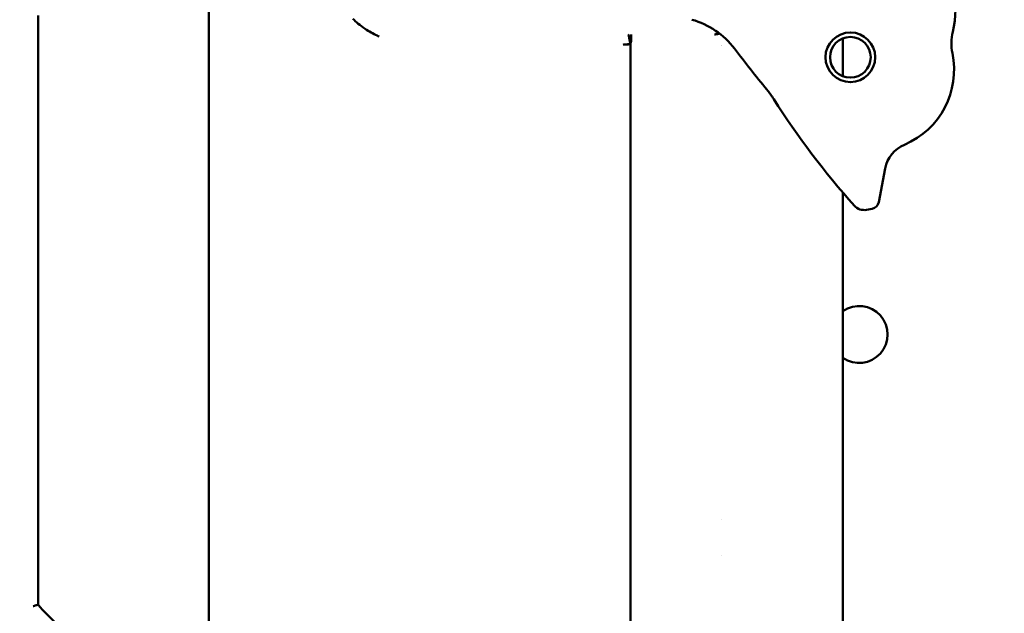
# Model space of a CAD drawing. Header units: millimetres. Extents: x 0 to 14369, y -869 to 2970.
# Tile 203 of 256: x 1319 to 1379, y 2319 to 2356. Entities that reach past the tile are written whole.
import ezdxf

# ---------------------------------------------------------------- set-up
doc = ezdxf.new("R2010")
doc.units = ezdxf.units.MM
doc.header["$LTSCALE"] = 10
doc.layers.add('Bemaßung (ISO)', color=7, linetype='Continuous', lineweight=25)
doc.layers.add('Sichtbar (ISO)', color=7, linetype='Continuous', lineweight=50)
doc.styles.add('Notiztext (DIN)', font='isocpeur.ttf')
doc.dimstyles.new('Standard (DIN)', dxfattribs={"dimscale": 10, "dimtxt": 3.5, "dimasz": 2.5, "dimexe": 3.175, "dimexo": 0.8, "dimgap": 0.8, "dimtad": 1, "dimrnd": 1e-08, "dimzin": 0, "dimtxsty": 'Notiztext (DIN)', "dimcen": 0.09, "dimdle": 10, "dimclrd": 256, "dimclre": 256, "dimclrt": 256, "dimadec": 0, "dimazin": 0, "dimtfac": 1, "dimtmove": 0, "dimatfit": 3, "dimfxl": 1, "dimtolj": 1, "dimtzin": 0, "dimlwd": -1, "dimlwe": -1, "dimarcsym": 0})

# ---------------------------------------------------------------- blocks, each defined once
blk = doc.blocks.new('*D13')
at = {"layer": 'Bemaßung (ISO)', "transparency": 16777216}
for p, q in [((1297.655, 2633.514), (1541.405, 2633.514)), ((1509.655, 1658.514), (1509.655, 2608.514)), ((1293.805, 1633.514), (1541.405, 1633.514))]:
    blk.add_line(p, q, dxfattribs=at)
for points in [[(1505.488, 2608.514), (1513.821, 2608.514), (1509.655, 2633.514)], [(1505.488, 1658.514), (1513.821, 1658.514), (1509.655, 1633.514)]]:
    blk.add_solid(points, dxfattribs=at)
at = {"layer": 'Defpoints', "color": 0, "transparency": 16777216}
for p in [(1289.655, 2633.514), (1509.655, 2633.514), (1285.805, 1633.514)]:
    blk.add_point(p, dxfattribs=at)
at = {"layer": 'Bemaßung (ISO)', "transparency": 16777216, "insert": (1459.655, 2060.889), "char_height": 35, "attachment_point": 1, "rotation": 90, "style": 'Notiztext (DIN)'}
blk.add_mtext('\\A1;1000,00', dxfattribs=at)
blk = doc.blocks.new('*D16')
at = {"layer": 'Bemaßung (ISO)', "transparency": 16777216}
for p, q in [((1319.754, 2563.113), (1623.504, 2563.113)), ((1591.754, 1734.915), (1591.754, 2538.113)), ((1319.754, 1709.915), (1623.504, 1709.915))]:
    blk.add_line(p, q, dxfattribs=at)
for points in [[(1587.587, 2538.113), (1595.921, 2538.113), (1591.754, 2563.113)], [(1587.587, 1734.915), (1595.921, 1734.915), (1591.754, 1709.915)]]:
    blk.add_solid(points, dxfattribs=at)
at = {"layer": 'Defpoints', "color": 0, "transparency": 16777216}
for p in [(1311.754, 2563.113), (1591.754, 2563.113), (1311.754, 1709.915)]:
    blk.add_point(p, dxfattribs=at)
at = {"layer": 'Bemaßung (ISO)', "transparency": 16777216, "insert": (1541.754, 2072.639), "char_height": 35, "attachment_point": 1, "rotation": 90, "style": 'Notiztext (DIN)'}
blk.add_mtext('\\A1;853,20', dxfattribs=at)

msp = doc.modelspace()

# ---------------------------------------------------------------- linework, layer by layer
at = {"layer": 'Sichtbar (ISO)'}
for p, q in [((1330.155, 2373.518), (1330.155, 2231.198)), ((1319.655, 2319.896), (1319.655, 2356.132)), ((1319.655, 2356.132), (1319.655, 2319.896)), ((1369.155, 2354.728), (1369.155, 2352.4)), ((1356.078, 2293.662), (1356.078, 2354.365)), ((1371.36, 2344.649), (1371.752, 2346.718)), ((1369.155, 2345.241), (1369.155, 2148.009)), ((1370.606, 2344.183), (1370.962, 2344.251)), ((1361.687, 2325.13), (1361.687, 2325.13)), ((1361.687, 2322.898), (1361.687, 2322.898)), ((1328.19, 2311.289), (1320.119, 2319.36))]:
    msp.add_line(p, q, dxfattribs=at)
for radius in [1.53, 1.25]:
    msp.add_circle((1369.611, 2353.564), radius, dxfattribs=at)
for centre, radius, start, end in [((1370.071, 2356.53), 6, 346.50942, 38.48388), ((1358.511, 2351.064), 5, 37.37547, 74.32024), ((1378.823, 2354.431), 3, 166.50942, 191.80745), ((1359.549, 2355.773), 2.6, 325.33497, 325.33521), ((1441.952, 2414.802), 100, 217.37547, 219.21696), ((1370.992, 2352.794), 5, 292.90611, 11.80745), ((1359.828, 2347.783), 6, 32.39849, 39.21696), ((1407.111, 2377.788), 50, 212.39849, 221.83987), ((1373.717, 2346.346), 2, 112.90611, 169.27854), ((1370.456, 2344.969), 0.8, 221.83987, 280.75975), ((1370.869, 2344.742), 0.5, 280.75975, 349.27854), ((1370.155, 2336.514), 1.75, 235.1501, 124.8499), ((1370.155, 2336.514), 1.75, 235.1501, 124.8499), ((1323.655, 2322.896), 5, 216.8699, 225), ((1323.655, 2322.896), 5, 216.8699, 225)]:
    msp.add_arc(centre, radius, start, end, dxfattribs=at)
msp.add_ellipse((1356.136, 2354.321), major_axis=(-0.507, 0.002), ratio=0.111398, start_param=4.823531, end_param=6.230834, dxfattribs=at)
for points, knots in [([(1339.01, 2355.93), (1339.193, 2355.746), (1339.442, 2355.526), (1340.001, 2355.153), (1340.248, 2355.016), (1340.545, 2354.883), (1340.587, 2354.865), (1340.629, 2354.847)], [-0.2006099, -0.2006099, -0.2006099, -0.2006099, -0.0841437, -0.0841437, 0, 0, 0.0136769, 0.0136769, 0.0136769, 0.0136769]), ([(1356.08, 2354.377), (1356.079, 2354.382), (1356.078, 2354.386), (1356.077, 2354.391), (1356.076, 2354.395), (1356.075, 2354.399), (1356.074, 2354.403), (1356.073, 2354.408), (1356.072, 2354.413), (1356.071, 2354.418), (1356.068, 2354.436), (1356.064, 2354.454), (1356.06, 2354.471), (1356.056, 2354.489), (1356.053, 2354.507), (1356.049, 2354.525), (1356.046, 2354.542), (1356.042, 2354.56), (1356.039, 2354.577), (1356.032, 2354.611), (1356.026, 2354.644), (1356.02, 2354.676), (1356.015, 2354.708), (1356.01, 2354.738), (1356.006, 2354.766), (1356.001, 2354.795), (1355.997, 2354.821), (1355.993, 2354.844), (1355.988, 2354.867), (1355.983, 2354.887), (1355.977, 2354.905), (1355.972, 2354.922), (1355.966, 2354.936), (1355.96, 2354.946), (1355.957, 2354.951), (1355.953, 2354.955), (1355.95, 2354.958), (1355.947, 2354.961), (1355.944, 2354.963), (1355.941, 2354.964)], [0, 0, 0, 0, 0.015883, 0.015883, 0.015883, 0.030744, 0.030744, 0.030744, 0.047629, 0.047629, 0.047629, 0.11112, 0.11112, 0.11112, 0.174611, 0.174611, 0.174611, 0.238103, 0.238103, 0.238103, 0.365086, 0.365086, 0.365086, 0.492069, 0.492069, 0.492069, 0.619051, 0.619051, 0.619051, 0.746034, 0.746034, 0.746034, 0.873017, 0.873017, 0.873017, 0.936509, 0.936509, 0.936509, 1, 1, 1, 1]), ([(1356.094, 2354.435), (1356.114, 2354.524), (1356.127, 2354.61), (1356.131, 2354.686), (1356.137, 2354.781), (1356.129, 2354.86), (1356.128, 2354.908), (1356.127, 2354.941), (1356.129, 2354.96), (1356.129, 2354.965)], [0.06464, 0.06464, 0.06464, 0.06464, 0.3681053, 0.3681053, 0.3681053, 0.7472421, 0.7472421, 0.7472421, 1, 1, 1, 1]), ([(1361.263, 2354.972), (1361.273, 2354.973), (1361.284, 2354.974), (1361.295, 2354.975), (1361.305, 2354.976), (1361.316, 2354.977), (1361.326, 2354.979), (1361.347, 2354.981), (1361.368, 2354.983), (1361.388, 2354.986), (1361.429, 2354.992), (1361.469, 2354.999), (1361.51, 2355.007), (1361.53, 2355.011), (1361.55, 2355.015), (1361.57, 2355.019)], [0, 0, 0, 0, 0.0374245, 0.0374245, 0.0374245, 0.0745749, 0.0745749, 0.0745749, 0.1480872, 0.1480872, 0.1480872, 0.2921738, 0.2921738, 0.2921738, 0.3633435, 0.3633435, 0.3633435, 0.3633435]), ([(1356.077, 2354.366), (1356.07, 2354.365), (1356.056, 2354.365), (1356.027, 2354.364), (1355.977, 2354.363), (1355.908, 2354.359), (1355.832, 2354.354), (1355.787, 2354.35), (1355.766, 2354.348), (1355.766, 2354.348)], [0.001738, 0.001738, 0.001738, 0.001738, 0.03125, 0.0625, 0.125, 0.25, 0.375, 0.5, 0.5016309, 0.5016309, 0.5016309, 0.5016309]), ([(1356.077, 2354.366), (1356.075, 2354.369), (1356.076, 2354.37), (1356.078, 2354.374), (1356.079, 2354.376), (1356.08, 2354.377)], [-0.001221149, -0.001221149, -0.001221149, -0.001221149, -0.000668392, -0.000668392, -0.000013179, -0.000013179, -0.000013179, -0.000013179]), ([(1319.355, 2319.797), (1319.356, 2319.797), (1319.356, 2319.798), (1319.399, 2319.811), (1319.44, 2319.825), (1319.513, 2319.849), (1319.545, 2319.859), (1319.598, 2319.877), (1319.619, 2319.884), (1319.647, 2319.893), (1319.654, 2319.895), (1319.655, 2319.896), (1319.655, 2319.896), (1319.655, 2319.896)], [-0.00025814, -0.00025814, -0.00025814, -0.00025814, 0, 0, 0.01307356, 0.01307356, 0.02520208, 0.02520208, 0.03670096, 0.03670096, 0.04788026, 0.04788026, 0.04829863, 0.04829863, 0.04829863, 0.04829863]), ([(1319.655, 2319.896), (1319.655, 2319.896), (1319.655, 2319.896), (1319.654, 2319.895), (1319.647, 2319.893), (1319.619, 2319.884), (1319.598, 2319.877), (1319.545, 2319.859), (1319.513, 2319.849), (1319.44, 2319.825), (1319.399, 2319.811), (1319.356, 2319.798), (1319.356, 2319.797), (1319.355, 2319.797)], [-0.04829863, -0.04829863, -0.04829863, -0.04829863, -0.04788026, -0.04788026, -0.03670096, -0.03670096, -0.02520208, -0.02520208, -0.01307356, -0.01307356, 0, 0, 0.00025814, 0.00025814, 0.00025814, 0.00025814])]:
    msp.add_open_spline(points, degree=3, knots=knots, dxfattribs=at)
for points in [[(1356.129, 2354.965), (1356.129, 2354.964), (1356.129, 2354.963), (1356.129, 2354.962)], [(1356.129, 2354.919), (1356.129, 2354.919), (1356.129, 2354.918), (1356.129, 2354.918)], [(1356.08, 2354.377), (1356.085, 2354.397), (1356.089, 2354.416), (1356.094, 2354.435)]]:
    msp.add_open_spline(points, degree=3, dxfattribs=at)

# ---------------------------------------------------------------- dimensions: what is measured, and where the dimension line sits
at = {"layer": 'Bemaßung (ISO)'}
for base, p1, p2, picture, middle in [((1509.655, 2633.514), (1285.805, 1633.514), (1289.655, 2633.514), '*D13', (1509.655, 2133.514)), ((1591.754, 2563.113), (1311.754, 1709.915), (1311.754, 2563.113), '*D16', (1591.754, 2136.514))]:
    dim = msp.add_linear_dim(base=base, p1=p1, p2=p2, angle=90, dimstyle='Standard (DIN)', override={"dimgap": 0.8, "dimdec": 2, "dimtol": 0, "dimlim": 0, "dimtp": 0, "dimtm": 0, "dimtdec": 2, "dimtofl": 0, "dimatfit": 1}, dxfattribs=at)
    dim.commit()
    dim.dimension.update_dxf_attribs({"geometry": picture, "text_midpoint": middle, "dimtype": 160})

doc.saveas('drawing.dxf')
